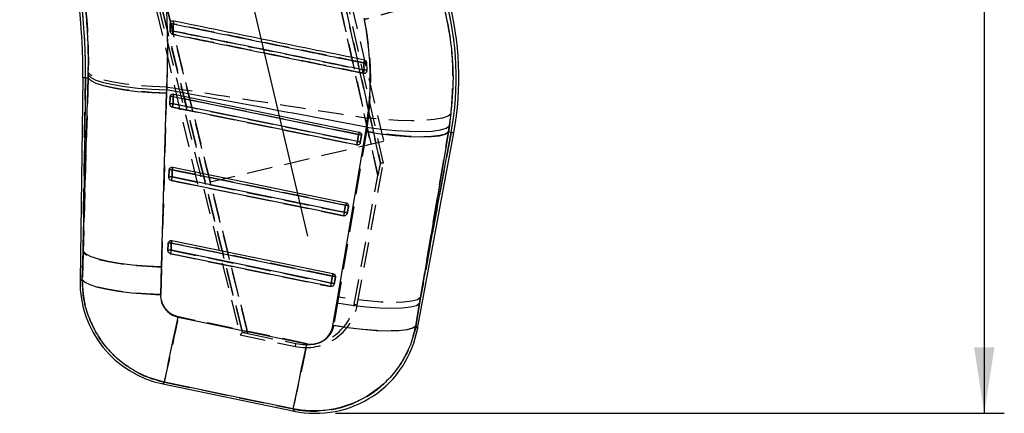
# Model space of a CAD drawing. Extents: x 67 to 774, y 19 to 566.
# Tile 27 of 44: x 289 to 387, y 338 to 377. Entities that reach past the tile are written whole.
import ezdxf

# ---------------------------------------------------------------- set-up
doc = ezdxf.new("R2010")
doc.units = 0
doc.header["$LTSCALE"] = 2
doc.linetypes.add('CENTERX2', pattern=[20.32, 12.7, -2.54, 2.54, -2.54])
doc.linetypes.add('HIDDEN', pattern=[1.905, 1.27, -0.635])
doc.layers.get('0').update_dxf_attribs({"linetype": 'CONTINUOUS'})
doc.layers.add('FORMATO', color=179, linetype='CONTINUOUS')
doc.styles.add('SLDTEXTSTYLE0', font='TXT', dxfattribs={"width": 0.75})
doc.dimstyles.new('SLDDIMSTYLE0', dxfattribs={"dimtxt": 7, "dimasz": 6.604, "dimexe": 0, "dimexo": 0.0625, "dimgap": 1.75, "dimtad": 1, "dimdec": 0, "dimrnd": 1e-09, "dimzin": 12, "dimtxsty": 'SLDTEXTSTYLE0', "dimsah": 1, "dimcen": 0.09, "dimazin": 3, "dimtfac": 1, "dimtdec": 0, "dimtofl": 0, "dimtmove": 0, "dimatfit": 3, "dimtolj": 1, "dimtzin": 12})

# ---------------------------------------------------------------- blocks, each defined once
blk = doc.blocks.new('_D')
at = {"layer": 'FORMATO'}
for p, q in [((317.388, 534.002), (387.476, 534.002)), ((385.476, 534.002), (385.476, 337.807)), ((320.771, 337.807), (387.476, 337.807))]:
    blk.add_line(p, q, dxfattribs=at)
for points in [[(385.476, 534.002), (384.46, 527.398), (386.492, 527.398)], [(385.476, 337.807), (386.492, 344.411), (384.46, 344.411)]]:
    blk.add_solid(points, dxfattribs=at)
at = {"layer": 'FORMATO', "insert": (376.452, 438.594), "char_height": 7, "attachment_point": 1, "rotation": 90, "style": 'SLDTEXTSTYLE0'}
blk.add_mtext('196', dxfattribs=at)

msp = doc.modelspace()

# ---------------------------------------------------------------- linework, layer by layer
at = {"color": 7, "linetype": 'HIDDEN'}
for p, q in [((308.448914, 438.05971), (325.237896, 362.783931)), ((325.237896, 362.783931), (308.450042, 438.054658)), ((325.534322, 362.789445), (308.632975, 438.721493)), ((324.997467, 361.56676), (307.976638, 437.882058)), ((307.977825, 437.876731), (324.997467, 361.56676)), ((308.364593, 438.002259), (325.560351, 364.966624)), ((289.25813, 434.159815), (311.246583, 345.630832)), ((311.479911, 345.87317), (289.718112, 433.649667)), ((289.719358, 433.644637), (311.479911, 345.87317)), ((289.821614, 433.636442), (307.017371, 360.600792)), ((290.220039, 433.701389), (312.018245, 345.778056)), ((312.018245, 345.778056), (290.221352, 433.696091)), ((322.799148, 380.881928), (323.627665, 377.119981)), ((304.253223, 376.674794), (304.259889, 376.747049)), ((295.587905, 353.904776), (295.816053, 371.301033)), ((296.086839, 371.297471), (295.587905, 353.904776)), ((295.816053, 371.301033), (296.086839, 371.297471)), ((296.10098, 371.835701), (296.086839, 371.297471)), ((303.94191, 369.776346), (303.956797, 370.387279)), ((303.437402, 352.382191), (303.94191, 369.776346)), ((304.252783, 369.398572), (304.243339, 368.678473)), ((304.262118, 369.468428), (304.252783, 369.398572)), ((304.565707, 369.445391), (304.556269, 368.725292)), ((332.037656, 365.906976), (332.292387, 367.699854)), ((324.031111, 367.275052), (323.850551, 365.966193)), ((323.850551, 365.966193), (321.053637, 349.420913)), ((322.940368, 364.95202), (323.068976, 365.647666)), ((323.231187, 364.844747), (323.359799, 365.540393)), ((323.359799, 365.540393), (323.363894, 365.572028)), ((329.245238, 349.358745), (332.037656, 365.906976)), ((332.295882, 365.859248), (329.245238, 349.358745)), ((332.295882, 365.859248), (332.037656, 365.906976)), ((325.560351, 364.966624), (307.017371, 360.600792)), ((322.931481, 348.632507), (325.534322, 362.789445)), ((325.534322, 362.789445), (325.237896, 362.783931)), ((304.156834, 362.08228), (304.147391, 361.362182)), ((304.166257, 362.15248), (304.156834, 362.08228)), ((304.46982, 362.129115), (304.460384, 361.409016)), ((322.634663, 348.687075), (324.997467, 361.56676)), ((321.633718, 357.884176), (321.762323, 358.579822)), ((322.053088, 358.472563), (322.057157, 358.503856)), ((321.924476, 357.776932), (322.053088, 358.472563)), ((304.060888, 354.766004), (304.051444, 354.045905)), ((304.070439, 354.836695), (304.060888, 354.766004)), ((304.373964, 354.812823), (304.364532, 354.09274)), ((295.587905, 353.904776), (295.506524, 351.18524)), ((303.359647, 349.662058), (303.437402, 352.382191)), ((320.327094, 350.816332), (320.455696, 351.511978)), ((320.617765, 350.709103), (320.746377, 351.404749)), ((320.746377, 351.404749), (320.750408, 351.435535)), ((321.053637, 349.420913), (320.569549, 346.574016)), ((322.931481, 348.632507), (322.634663, 348.687075)), ((328.767884, 346.509777), (329.245238, 349.358745)), ((311.246583, 345.630832), (311.479911, 345.87317)), ((312.018245, 345.778056), (316.817055, 344.776578)), ((311.246583, 345.630832), (316.755671, 344.482176)), ((316.755671, 344.482176), (316.817055, 344.776578))]:
    msp.add_line(p, q, dxfattribs=at)
at = {"color": 7, "linetype": 'CONTINUOUS'}
for p, q in [((304.264873, 376.766942), (304.253233, 376.674809)), ((323.909386, 372.06883), (323.887401, 372.797765)), ((295.544936, 371.304579), (295.279032, 351.029374)), ((295.816053, 371.301033), (295.589006, 353.988715)), ((295.589006, 353.988715), (296.087304, 371.297471)), ((295.816053, 371.301033), (296.087304, 371.297471)), ((296.087304, 371.297471), (296.095941, 371.602111)), ((323.903745, 372.005083), (323.909386, 372.06883)), ((303.88384, 369.768821), (303.383908, 352.459632)), ((303.892931, 370.114587), (303.88384, 369.768821)), ((304.243451, 368.67889), (304.252895, 369.398989)), ((304.252895, 369.398989), (304.265402, 369.480185)), ((304.55846, 368.725576), (304.567902, 369.445689)), ((304.618176, 369.690619), (323.121461, 365.893014)), ((323.77903, 365.958415), (323.847602, 366.391741)), ((332.121488, 366.502829), (332.024986, 365.909331)), ((320.894655, 348.850288), (323.77903, 365.958415)), ((323.07118, 365.648039), (322.942569, 364.952393)), ((323.359768, 365.54005), (323.231156, 364.844404)), ((323.362827, 365.560643), (323.359768, 365.54005)), ((328.951402, 346.278019), (332.562503, 365.809955)), ((332.024986, 365.909331), (329.141984, 348.800264)), ((329.141984, 348.800264), (332.295882, 365.859248)), ((332.295882, 365.859248), (332.024986, 365.909331)), ((304.147501, 361.362599), (304.156944, 362.082697)), ((304.156944, 362.082697), (304.169481, 362.163983)), ((304.462528, 361.409284), (304.47197, 362.129383)), ((304.522225, 362.374313), (321.814751, 358.825214)), ((321.764487, 358.580224), (321.635877, 357.884578)), ((322.053058, 358.47225), (321.924446, 357.776605)), ((322.056106, 358.49274), (322.053058, 358.47225)), ((304.051551, 354.046293), (304.060995, 354.766391)), ((304.060995, 354.766391), (304.073573, 354.847826)), ((304.366606, 354.092993), (304.376046, 354.813091)), ((304.376046, 354.813091), (304.426273, 355.058022)), ((304.426273, 355.058022), (320.508042, 351.7574)), ((295.504883, 351.184107), (295.589006, 353.988715)), ((303.383908, 352.459632), (303.304701, 349.654801)), ((320.457801, 351.51241), (320.508042, 351.7574)), ((320.457801, 351.51241), (320.329192, 350.816764)), ((320.746348, 351.404436), (320.617736, 350.70879)), ((320.74938, 351.424776), (320.746348, 351.404436)), ((320.508604, 346.569948), (320.894655, 348.850288)), ((329.141984, 348.800264), (328.76071, 346.518837)), ((305.05173, 347.425617), (317.890872, 344.757177)), ((303.522594, 340.757601), (316.662384, 338.024192))]:
    msp.add_line(p, q, dxfattribs=at)
at = {"color": 8, "linetype": 'CONTINUOUS', "flags": 128}
for points in [[(295.816053, 371.301033), (295.697481, 371.302582), (295.612747, 371.3037), (295.561891, 371.304356), (295.544936, 371.304579)], [(332.562503, 365.809955), (332.54583, 365.813024), (332.495816, 365.822278), (332.412487, 365.837686), (332.295882, 365.859248)], [(295.279032, 351.029374), (295.303956, 351.04645), (295.504883, 351.184107)], [(328.76071, 346.518837), (328.92939, 346.30581), (328.951401, 346.278019)], [(303.696786, 340.9205), (303.541889, 340.775646), (303.522594, 340.757601)], [(316.662384, 338.024192), (316.647812, 338.05006), (316.535423, 338.249512)]]:
    msp.add_lwpolyline(points, dxfattribs=at)
at = {"color": 7, "linetype": 'HIDDEN', "flags": 128}
for points in [[(303.94191, 369.776346), (302.474854, 369.848095), (301.064153, 369.964369), (299.756561, 370.121308), (298.595416, 370.313711), (297.619201, 370.535202), (296.86027, 370.778449), (296.343777, 371.035375), (296.086839, 371.297471)], [(303.956797, 370.387279), (302.490973, 370.446093), (301.081339, 370.549746), (299.774516, 370.694838), (298.613722, 370.876543), (297.637347, 371.088885), (296.877682, 371.3248), (296.359852, 371.576525), (296.10098, 371.835701)], [(323.068976, 365.647666), (322.472426, 365.770094), (320.086227, 366.259865), (310.541434, 368.218906), (304.565707, 369.445391)], [(304.487032, 368.379585), (305.083582, 368.257143), (307.469784, 367.767401), (317.014589, 365.808405), (322.871146, 364.606403)], [(304.556269, 368.725292), (305.152819, 368.602864), (307.539017, 368.113093), (317.083811, 366.154052), (322.940368, 364.95202)], [(332.292387, 367.699854), (331.992503, 367.468841), (331.424529, 367.280059), (330.608165, 367.140062), (329.57173, 367.05371), (328.351174, 367.024012), (326.988835, 367.051967), (325.53197, 367.136635), (324.031111, 367.275052)], [(332.037656, 365.906976), (331.727468, 365.695454), (331.15588, 365.541451), (330.34244, 365.450241), (329.314964, 365.424924), (328.108587, 365.466394), (326.764563, 365.573205), (325.328853, 365.741737), (323.850551, 365.966193)], [(332.295882, 365.859248), (332.412487, 365.837686), (332.495816, 365.822278), (332.54583, 365.813024), (332.562503, 365.809955)], [(321.762323, 358.579822), (321.165773, 358.702265), (318.779573, 359.192036), (309.234771, 361.151107), (304.46982, 362.129115)], [(304.391094, 361.063279), (304.987645, 360.940851), (307.373849, 360.451095), (316.918667, 358.492099), (321.564448, 357.538588)], [(304.460384, 361.409016), (305.056934, 361.286573), (307.443135, 360.796802), (316.987937, 358.837731), (321.633718, 357.884176)], [(320.455696, 351.511978), (319.859145, 351.63442), (317.472942, 352.124207), (307.928132, 354.083322), (304.373964, 354.812823)], [(303.437402, 352.382191), (301.971144, 352.454133), (300.561346, 352.570601), (299.254691, 352.727719), (298.094444, 352.920301), (297.11902, 353.141971), (296.36072, 353.385396), (295.844652, 353.642501), (295.587905, 353.904776)], [(304.295162, 353.746988), (304.891714, 353.62456), (307.277923, 353.134804), (316.822758, 351.175793), (320.257755, 350.470774)], [(304.364532, 354.09274), (304.961083, 353.970282), (307.347285, 353.48051), (316.892096, 351.52138), (320.327094, 350.816332)], [(295.506524, 351.18524), (295.304503, 351.046823), (295.279032, 351.029374)], [(303.359647, 349.662058), (301.886042, 349.73257), (300.469769, 349.848114), (299.158199, 350.004829), (297.995199, 350.197487), (297.019666, 350.419618), (296.264233, 350.663804), (295.754166, 350.921892), (295.506524, 351.18524)], [(329.245238, 349.358745), (328.934934, 349.147536), (328.363023, 348.99389), (327.549076, 348.903053), (326.520951, 348.878153), (325.313833, 348.920025), (323.969036, 349.027239), (322.532584, 349.196129), (321.053637, 349.420913)], [(317.94879, 344.763316), (311.472358, 346.109368), (305.105044, 347.432755)], [(328.767884, 346.509777), (328.466965, 346.295707), (327.901013, 346.13996), (327.089613, 346.04793), (326.06084, 346.022807), (324.850299, 346.065469), (323.499878, 346.174441), (322.05631, 346.345924), (320.569549, 346.574016)], [(328.951401, 346.278019), (328.931783, 346.3028), (328.767884, 346.509777)], [(303.522594, 340.757601), (303.542094, 340.77584), (303.697404, 340.921082)], [(303.697404, 340.921082), (310.06389, 339.593045), (316.539486, 338.2423)], [(316.539486, 338.2423), (316.649167, 338.047646), (316.662384, 338.024192)]]:
    msp.add_lwpolyline(points, dxfattribs=at)
at = {"color": 7, "linetype": 'CONTINUOUS', "flags": 128}
for points in [[(296.087304, 371.297471), (296.342282, 371.034943), (296.854336, 370.77754), (297.606662, 370.533712), (298.574569, 370.311491), (299.726295, 370.118119), (301.024039, 369.959988), (302.425216, 369.842269), (303.88384, 369.768821)], [(296.095941, 371.602111), (296.352018, 371.341251), (296.864834, 371.086828), (297.617579, 370.847173), (298.585581, 370.630123), (299.737113, 370.4428), (301.034426, 370.29136), (302.435002, 370.180748), (303.892931, 370.114587)], [(304.567902, 369.445689), (304.578157, 369.495653), (304.587773, 369.542502), (304.59646, 369.584821), (304.603955, 369.621344), (304.610033, 369.650953), (304.614511, 369.672768), (304.617252, 369.686119), (304.618176, 369.690619)], [(304.567902, 369.445689), (305.164467, 369.323246), (307.550726, 368.83349), (317.095761, 366.874449), (323.07118, 365.648039)], [(304.487464, 368.37966), (304.490896, 368.396379), (304.496459, 368.423484), (304.503944, 368.459962), (304.513069, 368.504427), (304.523491, 368.555196), (304.534817, 368.61039), (304.546622, 368.667908), (304.55846, 368.725576)], [(322.871579, 364.606507), (322.275015, 364.728935), (319.888755, 365.218692), (310.343716, 367.177717), (304.487464, 368.37966)], [(322.942569, 364.952393), (322.346005, 365.074836), (319.959746, 365.564592), (310.414711, 367.523633), (304.55846, 368.725576)], [(323.847602, 366.391741), (325.341624, 366.193451), (326.793944, 366.051354), (328.154192, 365.970366), (329.375194, 365.953274), (330.4146, 366.000704), (331.236361, 366.111003), (331.81198, 366.28034), (332.121488, 366.502829)], [(323.07118, 365.648039), (323.081436, 365.698017), (323.091054, 365.744866), (323.099741, 365.787201), (323.107238, 365.823723), (323.113317, 365.853332), (323.117795, 365.875162), (323.120537, 365.888514), (323.121461, 365.893014)], [(323.77903, 365.958415), (325.264927, 365.731694), (326.709603, 365.561865), (328.063193, 365.454786), (329.278977, 365.414165), (330.31499, 365.441389), (331.135474, 365.53552), (331.712106, 365.693308), (332.024986, 365.909331)], [(322.871579, 364.606507), (322.87501, 364.623211), (322.880571, 364.650317), (322.888055, 364.68678), (322.89718, 364.731245), (322.907601, 364.782013), (322.918927, 364.837207), (322.930731, 364.894711), (322.942569, 364.952393)], [(304.522225, 362.374313), (304.521304, 362.369828), (304.518566, 362.356462), (304.514091, 362.334646), (304.508016, 362.305038), (304.500522, 362.26853), (304.491838, 362.226196), (304.482224, 362.179346), (304.47197, 362.129383)], [(304.47197, 362.129383), (305.068534, 362.00694), (307.454792, 361.517184), (316.999826, 359.558143), (321.764487, 358.580224)], [(304.462528, 361.409284), (304.45069, 361.351602), (304.438885, 361.294098), (304.427558, 361.238904), (304.417134, 361.188121), (304.408007, 361.143671), (304.400519, 361.107193), (304.394952, 361.080088), (304.391517, 361.063369)], [(321.564873, 357.538693), (320.968309, 357.661136), (318.582049, 358.150892), (309.037011, 360.109918), (304.391517, 361.063369)], [(321.635877, 357.884578), (321.039312, 358.007021), (318.653054, 358.496778), (309.10802, 360.455833), (304.462528, 361.409284)], [(321.814751, 358.825214), (321.813831, 358.820714), (321.811091, 358.807348), (321.806616, 358.785532), (321.800539, 358.755909), (321.793045, 358.719386), (321.784359, 358.677052), (321.774742, 358.630203), (321.764487, 358.580224)], [(321.635877, 357.884578), (321.624039, 357.826896), (321.612234, 357.769392), (321.600907, 357.714199), (321.590484, 357.66343), (321.581358, 357.618965), (321.573871, 357.582502), (321.568307, 357.555412), (321.564873, 357.538693)], [(304.376046, 354.813091), (304.972611, 354.690649), (307.358868, 354.200892), (316.903899, 352.241822), (320.457801, 351.51241)], [(295.589006, 353.988715), (295.843927, 353.726126), (296.355857, 353.468679), (297.107998, 353.224807), (298.075674, 353.002526), (299.227137, 352.809109), (300.524608, 352.650918), (301.92552, 352.533139), (303.383908, 352.459632)], [(304.366606, 354.092993), (304.354768, 354.03531), (304.342963, 353.977807), (304.331634, 353.922613), (304.321207, 353.87183), (304.312077, 353.827365), (304.304584, 353.790902), (304.299012, 353.763796), (304.295572, 353.747062)], [(320.258169, 350.470893), (319.661604, 350.593336), (317.275345, 351.083092), (307.730307, 353.042118), (304.295572, 353.747062)], [(320.329192, 350.816764), (319.732628, 350.939207), (317.34637, 351.428963), (307.80134, 353.388034), (304.366606, 354.092993)], [(295.504883, 351.184107), (295.750443, 350.920476), (296.256263, 350.66206), (297.00557, 350.417443), (297.973516, 350.19473), (299.128002, 350.001298), (300.430742, 349.843569), (301.838537, 349.726789), (303.304701, 349.654801)], [(320.329192, 350.816764), (320.317355, 350.759082), (320.305549, 350.701563), (320.294221, 350.646384), (320.283795, 350.595616), (320.274666, 350.551151), (320.267175, 350.514688), (320.261607, 350.487597), (320.258169, 350.470893)], [(320.894655, 348.850288), (322.380747, 348.623462), (323.825649, 348.453514), (325.179476, 348.346315), (326.395488, 348.305561), (327.431699, 348.332651), (328.252338, 348.426662), (328.82907, 348.584346), (329.141984, 348.800264)], [(303.696786, 340.9205), (303.739392, 341.123916), (303.825435, 341.536172), (303.952587, 342.146136), (304.117412, 342.937283), (304.315453, 343.88826), (304.541356, 344.973333), (304.789013, 346.163176), (305.05173, 347.425617)], [(328.76071, 346.518837), (328.455462, 346.30049), (327.883634, 346.141003), (327.065143, 346.045934), (326.028499, 346.018575), (324.809808, 346.059896), (323.451519, 346.168466), (322.000943, 346.34047), (320.508604, 346.569948)], [(316.535423, 338.249512), (316.578031, 338.452958), (316.6641, 338.865362), (316.7913, 339.475565), (316.956192, 340.267055), (317.154315, 341.218434), (317.38031, 342.303954), (317.628062, 343.494274), (317.890872, 344.757162)], [(316.535423, 338.249512), (310.064312, 339.595787), (303.696786, 340.9205)]]:
    msp.add_lwpolyline(points, dxfattribs=at)
at = {"color": 7, "linetype": 'CONTINUOUS'}
for centre, radius, start, end in [((236.185272, 372.083073), 59.364769, 359.24862265, 13.24806657), ((236.185272, 372.083073), 59.635908, 359.24862265, 13.24719723), ((302.607423, 371.348103), 30.191592, 349.52532, 15.24301517), ((302.607423, 371.348103), 30.462731, 349.52532, 15.24507603), ((304.532903, 374.979625), 1.718099, 89.0515439, 99.3682186), ((277.482038, 382.318041), 27.656452, 348.27423859, 348.87418667), ((304.543556, 374.625907), 1.355681, 88.37050788, 101.50118645), ((263.653198, 384.288657), 41.763525, 348.08318722, 348.52616581), ((290.01306, 379.750987), 34.285926, 348.30476296, 348.78535041), ((323.722061, 371.397507), 1.409985, 83.26577424, 95.4886062), ((271.487515, 382.685084), 53.189303, 348.15389284, 348.50373185), ((323.70242, 370.965372), 1.1227, 79.37695239, 94.73638177), ((304.487269, 368.903825), 0.54783, 81.53611282, 115.32941581), ((304.477771, 368.183924), 0.547628, 81.5270124, 115.33311385), ((323.055187, 365.165694), 0.48261, 50.86772083, 88.10095946), ((322.92665, 364.47025), 0.482405, 50.85951827, 88.10897994), ((304.391296, 361.587546), 0.54781, 81.5314266, 115.32781534), ((304.381891, 360.867186), 0.548063, 81.53931383, 115.31982986), ((321.748546, 358.098014), 0.482474, 50.86508905, 88.10659669), ((321.619939, 357.402383), 0.482459, 50.86448368, 88.1068986), ((304.295363, 354.271344), 0.547723, 81.52909723, 115.33407272), ((304.285959, 353.550979), 0.54798, 81.53705444, 115.32596811), ((305.631142, 350.893613), 10.353, 178.98800362, 258.59742415), ((320.313217, 350.334541), 0.482487, 50.86544266, 88.10260127), ((320.441822, 351.030166), 0.482508, 50.8662994, 88.10216944), ((318.770931, 348.160204), 10.353, 257.95570553, 349.78510064)]:
    msp.add_arc(centre, radius, start, end, dxfattribs=at)
at = {"color": 7, "linetype": 'HIDDEN'}
for centre, radius, start, end in [((236.185272, 372.083073), 59.635908, 359.24862265, 13.24719723), ((302.607423, 371.348103), 30.191592, 349.52532, 15.24301517), ((304.528143, 375.119679), 1.579228, 88.82572922, 100.02543435), ((385.04543, 360.279281), 82.142657, 168.26824872, 168.46961628), ((304.540192, 374.718937), 1.263915, 88.14269141, 102.19353971), ((366.752968, 363.163432), 63.479561, 168.34985463, 168.64206693), ((359.73678, 365.467518), 36.887125, 168.08557692, 168.52551865), ((323.708733, 371.701655), 1.110576, 80.74209346, 96.29804566), ((363.13288, 363.909348), 40.361077, 168.30765288, 168.77433509), ((323.698646, 371.165925), 0.927173, 76.86220048, 95.52985524), ((304.485428, 368.912802), 0.538606, 81.42812243, 115.59071308), ((312.757318, 367.820949), 8.351125, 167.0628266, 168.78344512), ((304.47599, 368.192674), 0.538634, 81.42859862, 115.58993744), ((323.198933, 364.8118), 19.048998, 168.14453883, 169.20502411), ((331.299034, 364.015367), 8.390368, 167.0684971, 168.78188696), ((323.050412, 365.149486), 0.498526, 51.63985075, 87.86600095), ((341.667566, 361.021481), 19.135231, 168.14658511, 169.20201992), ((322.921812, 364.453874), 0.498492, 51.63853798, 87.86671797), ((304.389573, 361.596164), 0.538959, 81.43716206, 115.58371626), ((312.903751, 360.454789), 8.598521, 167.10065747, 168.77148329), ((304.380138, 360.876019), 0.539004, 81.43804192, 115.58243716), ((323.696458, 357.37403), 19.65471, 168.15331542, 169.18123374), ((330.243842, 356.896033), 8.64704, 167.10864298, 168.77138112), ((321.743855, 358.082012), 0.498152, 51.62824968, 87.87532308), ((340.900955, 353.842472), 19.686589, 168.15279758, 169.17861462), ((321.615214, 357.386235), 0.498284, 51.63608118, 87.87176712), ((304.293635, 354.279808), 0.539034, 81.42968921, 115.58101486), ((313.190244, 353.060176), 8.988802, 167.15822517, 168.75637476), ((304.284261, 353.559438), 0.539309, 81.44023222, 115.57515822), ((324.549388, 349.86308), 20.623249, 168.16512733, 169.14485421), ((329.336313, 349.74613), 9.054479, 167.16584321, 168.75383122), ((340.556023, 346.577508), 20.668266, 168.16531839, 169.14236749), ((320.30858, 350.318561), 0.498115, 51.63198067, 87.86995266), ((320.437242, 351.014341), 0.497979, 51.62690638, 87.87627871), ((317.817561, 349.57079), 4.897491, 258.21209502, 349.60454969), ((317.817082, 349.572824), 5.200122, 258.22243637, 349.58215988), ((25.75242, 404.412928), 285.104592, 347.13252844, 348.47139808), ((37.451605, 401.970805), 286.271493, 347.13729267, 348.4726028)]:
    msp.add_arc(centre, radius, start, end, dxfattribs=at)
for centre, major_axis, ratio, start_param, end_param in [((325.007177, 361.52289), (0.230767, 1.261039), 0.013616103, 0.002754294, 1.538497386), ((312.022988, 345.759216), (0.543253, -0.113645), 0.031470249, 1.586111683, 3.121854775)]:
    msp.add_ellipse(centre, major_axis=major_axis, ratio=ratio, start_param=start_param, end_param=end_param, dxfattribs=at)
for points, knots in [([(303.956797, 370.387279), (303.990001, 371.521042), (304.056409, 373.788588), (303.976357, 377.255529), (303.767912, 380.754559), (303.500207, 383.087911), (303.366352, 384.254612)], [0, 0, 0, 0, 0.24688696, 0.493777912, 0.746883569, 1, 1, 1, 1]), ([(295.291495, 382.158197), (295.546703, 380.46952), (295.93379, 377.908227), (296.117414, 374.442385), (296.106458, 372.704589), (296.10098, 371.835701)], [0, 0, 0, 0, 0.491768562, 0.745887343, 1, 1, 1, 1]), ([(331.408547, 379.193343), (331.346725, 379.182311), (331.223079, 379.160247), (330.765843, 379.050089), (330.117834, 378.885183), (329.284867, 378.666746), (328.28896, 378.400583), (327.162896, 378.095632), (325.9343, 377.75938), (324.785516, 377.442163), (324.009653, 377.226517), (323.67266, 377.13253), (323.627665, 377.119981)], [0, 0, 0, 0, 0.114058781, 0.228117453, 0.342175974, 0.456234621, 0.570295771, 0.684356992, 0.798421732, 0.912486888, 0.988315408, 1, 1, 1, 1]), ([(332.292387, 367.699854), (332.39567, 369.243177), (332.605034, 372.37166), (332.138316, 376.244324), (331.581887, 378.493405), (331.408713, 379.193373)], [0, 0, 0, 0, 0.401411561, 0.813704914, 1, 1, 1, 1]), ([(304.273235, 375.954337), (304.267726, 376.15265), (304.261057, 376.392747), (304.254384, 376.632985), (304.253223, 376.674794)], [0, 0, 0, 0, 0.8259678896, 1, 1, 1, 1]), ([(304.560507, 376.698576), (304.56344, 376.596817), (304.570326, 376.357948), (304.577207, 376.119218), (304.581156, 375.982188)], [0, 0, 0, 0, 0.426000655, 1, 1, 1, 1]), ([(323.586903, 372.805528), (320.391881, 373.459292), (314.995181, 374.563562), (308.653045, 375.861233), (305.505932, 376.50514), (304.560507, 376.698576)], [0, 0, 0, 0, 0.503778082, 0.850929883, 1, 1, 1, 1]), ([(323.627665, 377.119981), (323.734006, 376.54246), (324.084095, 374.641181), (324.345739, 371.322161), (324.136786, 368.634365), (324.031111, 367.275052)], [0, 0, 0, 0, 0.177384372, 0.583974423, 1, 1, 1, 1]), ([(323.543988, 371.76659), (323.348646, 371.806614), (322.357832, 372.009627), (318.185122, 372.864526), (312.037998, 374.123948), (306.686345, 375.2204), (304.516588, 375.664942)], [0, 0, 0, 0, 0.030799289, 0.156219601, 0.657900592, 1, 1, 1, 1]), ([(304.581156, 375.982188), (307.774914, 375.32872), (313.169558, 374.224935), (319.51227, 372.927132), (322.661222, 372.282782), (323.609299, 372.088783)], [0, 0, 0, 0, 0.503530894, 0.850524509, 1, 1, 1, 1]), ([(323.609299, 372.088783), (323.607484, 372.177452), (323.602592, 372.416338), (323.59296, 372.655278), (323.586903, 372.805528)], [0, 0, 0, 0, 0.371178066, 1, 1, 1, 1]), ([(323.635218, 371.762238), (323.634428, 371.762026), (323.604986, 371.754125), (323.574072, 371.760442), (323.543988, 371.76659)], [0, 0, 0, 0, 0.026833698, 1, 1, 1, 1]), ([(323.874585, 371.923812), (323.857858, 371.894655), (323.834708, 371.854299), (323.795691, 371.830387), (323.784864, 371.82375)], [0, 0, 0, 0, 0.7224880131, 1, 1, 1, 1]), ([(303.956797, 370.387279), (306.999215, 369.917214), (313.691191, 368.883281), (320.382123, 367.842601), (324.031111, 367.275052)], [0, 0, 0, 0, 0.454636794, 1, 1, 1, 1]), ([(295.506524, 351.18524), (295.521449, 350.68086), (295.554235, 349.572866), (295.946806, 347.896251), (296.702057, 346.06253), (297.796661, 344.442734), (299.146997, 343.099101), (300.529988, 342.114186), (302.055157, 341.35292), (303.149988, 341.065028), (303.697404, 340.921082)], [0, 0, 0, 0, 0.106310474, 0.233537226, 0.360763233, 0.523360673, 0.642349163, 0.761337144, 0.880668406, 1, 1, 1, 1]), ([(305.105044, 347.432755), (304.870644, 347.502322), (304.635157, 347.572213), (304.21925, 347.821615), (303.899655, 348.094245), (303.531432, 348.656194), (303.367178, 349.182296), (303.361372, 349.552159), (303.359647, 349.662058)], [0, 0, 0, 0, 0.235155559, 0.236247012, 0.472332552, 0.635248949, 0.891619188, 1, 1, 1, 1]), ([(316.539486, 338.2423), (316.753274, 338.202991), (317.528733, 338.060407), (318.894471, 337.994735), (320.594114, 338.180371), (322.22922, 338.647692), (323.826318, 339.396516), (325.291284, 340.428383), (326.567, 341.71939), (327.580948, 343.170093), (328.353893, 344.777364), (328.629886, 345.932303), (328.767884, 346.509777)], [0, 0, 0, 0, 0.0397526, 0.144191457, 0.248630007, 0.351138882, 0.453647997, 0.569708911, 0.676652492, 0.783597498, 0.891797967, 1, 1, 1, 1]), ([(320.569549, 346.574016), (320.568504, 346.56799), (320.524478, 346.31419), (320.350115, 345.823941), (319.938018, 345.315148), (319.423617, 344.944716), (318.830042, 344.718661), (318.283038, 344.700825), (317.995047, 344.754668), (317.94879, 344.763316)], [0, 0, 0, 0, 0.005218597, 0.219789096, 0.434653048, 0.550720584, 0.753912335, 0.960473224, 1, 1, 1, 1])]:
    msp.add_open_spline(points, degree=3, knots=knots, dxfattribs=at)
at = {"color": 7, "linetype": 'CONTINUOUS'}
for points, knots in [([(303.3842, 384.169631), (303.51102, 383.015863), (303.764655, 380.708376), (303.958582, 377.191147), (304.022307, 373.647179), (303.936056, 371.29211), (303.892931, 370.114587)], [0, 0, 0, 0, 0.246888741, 0.493767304, 0.74688626, 1, 1, 1, 1]), ([(296.095941, 371.602111), (296.105757, 372.455729), (296.12539, 374.162997), (295.988972, 376.785219), (295.733009, 379.436171), (295.445342, 381.200739), (295.301501, 382.083066)], [0, 0, 0, 0, 0.2458316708, 0.4916720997, 0.7458236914, 1, 1, 1, 1]), ([(331.409648, 379.193641), (331.771556, 377.540891), (332.407966, 374.634549), (332.559233, 370.344032), (332.268277, 367.790899), (332.121488, 366.502829)], [0, 0, 0, 0, 0.395136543, 0.694842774, 1, 1, 1, 1]), ([(323.847602, 366.391741), (323.981877, 367.482387), (324.25248, 369.680349), (324.252549, 373.342606), (323.861773, 375.857901), (323.644636, 377.255537)], [0, 0, 0, 0, 0.304423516, 0.61349968, 1, 1, 1, 1]), ([(304.253233, 376.674809), (304.258816, 376.473848), (304.26549, 376.233646), (304.272159, 375.993586), (304.273249, 375.954367)], [0, 0, 0, 0, 0.836630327, 1, 1, 1, 1]), ([(304.61871, 376.98134), (304.584519, 376.984915), (304.516137, 376.992063), (304.416296, 376.959008), (304.333256, 376.897244), (304.285069, 376.827232), (304.269556, 376.78092), (304.264873, 376.766942)], [0, 0, 0, 0, 0.225501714, 0.450997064, 0.67660334, 0.902396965, 1, 1, 1, 1]), ([(304.561342, 376.697488), (304.760214, 376.656758), (305.754571, 376.453107), (309.930895, 375.597899), (315.10023, 374.539203), (320.447822, 373.444014), (322.613462, 373.000462), (323.587199, 372.801028)], [0, 0, 0, 0, 0.031358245, 0.156790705, 0.658520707, 0.846460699, 1, 1, 1, 1]), ([(304.582106, 375.98104), (304.578124, 376.11844), (304.571204, 376.357194), (304.564281, 376.596078), (304.561342, 376.697488)], [0, 0, 0, 0, 0.575483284, 1, 1, 1, 1]), ([(323.644312, 373.082884), (320.473379, 373.732638), (314.131513, 375.032146), (307.789644, 376.331609), (304.61871, 376.98134)], [0, 0, 0, 0, 0.4999999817, 1, 1, 1, 1]), ([(304.273249, 375.954367), (304.273413, 375.950319), (304.274959, 375.912291), (304.292494, 375.84055), (304.349016, 375.753737), (304.427206, 375.691206), (304.488385, 375.673181), (304.516654, 375.664853)], [0, 0, 0, 0, 0.029951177, 0.281316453, 0.532702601, 0.78408459, 1, 1, 1, 1]), ([(304.516654, 375.664853), (304.71489, 375.624237), (305.7086, 375.420642), (309.884192, 374.565061), (316.028416, 373.306144), (321.377161, 372.210179), (323.544019, 371.766187)], [0, 0, 0, 0, 0.031255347, 0.156675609, 0.658356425, 1, 1, 1, 1]), ([(323.609717, 372.084238), (323.410846, 372.124967), (322.416487, 372.328616), (318.240192, 373.183987), (313.069013, 374.24301), (307.720835, 375.338293), (305.5546, 375.781894), (304.582106, 375.98104)], [0, 0, 0, 0, 0.031355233, 0.156776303, 0.65846032, 0.846671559, 1, 1, 1, 1]), ([(323.587199, 372.801028), (323.593226, 372.652303), (323.602908, 372.413367), (323.607851, 372.174444), (323.609717, 372.084238)], [0, 0, 0, 0, 0.622447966, 1, 1, 1, 1]), ([(323.887401, 372.797765), (323.882561, 372.831869), (323.87288, 372.900078), (323.816352, 372.988413), (323.738335, 373.054523), (323.674852, 373.073672), (323.644312, 373.082884)], [0, 0, 0, 0, 0.2547554, 0.509522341, 0.764040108, 1, 1, 1, 1]), ([(323.544019, 371.766187), (323.576287, 371.76264), (323.642706, 371.755338), (323.741344, 371.78579), (323.825381, 371.845917), (323.881429, 371.923505), (323.897093, 371.980764), (323.903745, 372.005083)], [0, 0, 0, 0, 0.201756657, 0.415292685, 0.628839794, 0.84236598, 1, 1, 1, 1]), ([(323.847602, 366.391741), (321.054739, 366.916278), (314.404675, 368.165249), (307.751776, 369.398988), (303.892931, 370.114587)], [0, 0, 0, 0, 0.419975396, 1, 1, 1, 1]), ([(304.265402, 369.480185), (304.278666, 369.512315), (304.305196, 369.576587), (304.383163, 369.649283), (304.47844, 369.692531), (304.560863, 369.700241), (304.606355, 369.692604), (304.618176, 369.690619)], [0, 0, 0, 0, 0.2320521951, 0.464183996, 0.6941944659, 0.9205334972, 1, 1, 1, 1]), ([(304.487465, 368.37966), (304.454596, 368.389788), (304.38886, 368.410042), (304.30994, 368.478961), (304.257475, 368.567292), (304.243381, 368.638355), (304.243445, 368.675394), (304.243451, 368.67889)], [0, 0, 0, 0, 0.243653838, 0.487294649, 0.730951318, 0.974605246, 1, 1, 1, 1]), ([(323.121461, 365.893014), (323.153935, 365.882991), (323.218875, 365.862947), (323.297006, 365.794634), (323.349398, 365.706719), (323.367133, 365.624201), (323.363834, 365.575501), (323.362827, 365.560643)], [0, 0, 0, 0, 0.223317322, 0.446583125, 0.671434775, 0.899761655, 1, 1, 1, 1]), ([(323.231156, 364.844404), (323.224189, 364.818511), (323.208462, 364.760061), (323.150725, 364.682539), (323.066364, 364.624165), (322.968453, 364.595451), (322.902959, 364.602926), (322.871579, 364.606507)], [0, 0, 0, 0, 0.168679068, 0.380760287, 0.592834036, 0.804920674, 1, 1, 1, 1]), ([(304.169481, 362.163983), (304.182755, 362.19611), (304.209306, 362.260372), (304.287302, 362.333039), (304.382591, 362.376251), (304.464983, 362.383946), (304.510438, 362.376297), (304.522225, 362.374313)], [0, 0, 0, 0, 0.2321078, 0.464285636, 0.694353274, 0.920743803, 1, 1, 1, 1]), ([(304.391517, 361.063369), (304.388785, 361.063951), (304.352732, 361.071644), (304.285886, 361.099779), (304.208559, 361.168802), (304.158584, 361.259043), (304.147136, 361.327553), (304.147493, 361.361849), (304.147501, 361.362599)], [0, 0, 0, 0, 0.019971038, 0.263620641, 0.507279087, 0.750921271, 0.994553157, 1, 1, 1, 1]), ([(321.814751, 358.825214), (321.847225, 358.815191), (321.912165, 358.795147), (321.990302, 358.726834), (322.04268, 358.638911), (322.060433, 358.556361), (322.057119, 358.507632), (322.056106, 358.49274)], [0, 0, 0, 0, 0.223265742, 0.446480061, 0.671306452, 0.899548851, 1, 1, 1, 1]), ([(321.924446, 357.776605), (321.917468, 357.750674), (321.901727, 357.692186), (321.843941, 357.61465), (321.759559, 357.556301), (321.661671, 357.527653), (321.596216, 357.535118), (321.564873, 357.538693)], [0, 0, 0, 0, 0.168913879, 0.381001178, 0.593070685, 0.805147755, 1, 1, 1, 1]), ([(304.073573, 354.847826), (304.086862, 354.87995), (304.113443, 354.944202), (304.191483, 355.01682), (304.28679, 355.060001), (304.369132, 355.067614), (304.414538, 355.059992), (304.426273, 355.058022)], [0, 0, 0, 0, 0.232203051, 0.464450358, 0.694597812, 0.921063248, 1, 1, 1, 1]), ([(304.295572, 353.747062), (304.292792, 353.74766), (304.2567, 353.755415), (304.189811, 353.783547), (304.112512, 353.852624), (304.062593, 353.942884), (304.051166, 354.011365), (304.051544, 354.045597), (304.051551, 354.046293)], [0, 0, 0, 0, 0.0203344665, 0.2639868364, 0.5076374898, 0.7512960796, 0.9949482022, 1, 1, 1, 1]), ([(320.508042, 351.7574), (320.540515, 351.747377), (320.605455, 351.727333), (320.683587, 351.659021), (320.735974, 351.571109), (320.753735, 351.488507), (320.750401, 351.439723), (320.74938, 351.424776)], [0, 0, 0, 0, 0.223190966, 0.446329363, 0.671050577, 0.899214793, 1, 1, 1, 1]), ([(303.696786, 340.9205), (303.087433, 341.08316), (301.931503, 341.391722), (300.365412, 342.21582), (298.936548, 343.267662), (297.703203, 344.573612), (296.712059, 346.087717), (296.010072, 347.697907), (295.571262, 349.414216), (295.52701, 350.594141), (295.504883, 351.184107)], [0, 0, 0, 0, 0.132849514, 0.252012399, 0.371175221, 0.506325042, 0.628859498, 0.751395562, 0.875696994, 1, 1, 1, 1]), ([(320.617736, 350.70879), (320.61074, 350.682812), (320.594976, 350.624277), (320.537119, 350.54673), (320.452706, 350.488423), (320.354854, 350.459856), (320.289456, 350.467322), (320.258169, 350.470893)], [0, 0, 0, 0, 0.169230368, 0.381323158, 0.593395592, 0.805473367, 1, 1, 1, 1]), ([(303.304701, 349.654801), (303.304535, 349.648057), (303.298267, 349.393074), (303.372802, 348.883802), (303.6751, 348.307498), (304.107152, 347.845535), (304.553335, 347.558227), (304.920143, 347.460629), (305.05173, 347.425617)], [0, 0, 0, 0, 0.0066606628, 0.251810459, 0.4971845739, 0.6319866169, 0.8679800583, 1, 1, 1, 1]), ([(328.76071, 346.518837), (328.75365, 346.481671), (328.633177, 345.847439), (328.277717, 344.637529), (327.47376, 342.997943), (326.394312, 341.532176), (324.972831, 340.1665), (323.33588, 339.126315), (321.575459, 338.43652), (319.917521, 338.083462), (318.215706, 337.991614), (317.095518, 338.163546), (316.535423, 338.249512)], [0, 0, 0, 0, 0.006912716, 0.11796392, 0.229014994, 0.338920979, 0.448826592, 0.587594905, 0.690333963, 0.793072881, 0.896536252, 1, 1, 1, 1]), ([(317.890872, 344.757162), (317.892273, 344.756874), (318.130894, 344.707752), (318.626689, 344.688485), (319.257945, 344.882461), (319.816551, 345.247895), (320.291258, 345.787632), (320.434907, 346.304683), (320.508604, 346.569948)], [0, 0, 0, 0, 0.001202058, 0.204636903, 0.408047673, 0.546677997, 0.767429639, 1, 1, 1, 1])]:
    msp.add_open_spline(points, degree=3, knots=knots, dxfattribs=at)
at = {"layer": 'FORMATO', "linetype": 'CENTERX2'}
msp.add_line((318.005963, 355.49065), (296.053472, 448.729593), dxfattribs=at)

# ---------------------------------------------------------------- dimensions: what is measured, and where the dimension line sits
at = {"layer": 'FORMATO'}
dim = msp.add_linear_dim(base=(385.475644, 337.807204), p1=(315.387866, 534.001983), p2=(318.770931, 337.807204), angle=90, dimstyle='SLDDIMSTYLE0', dxfattribs=at)
dim.commit()
dim.dimension.update_dxf_attribs({"geometry": '_D', "text_midpoint": (385.475644, 446.352014), "dimtype": 160})

doc.saveas('drawing.dxf')
